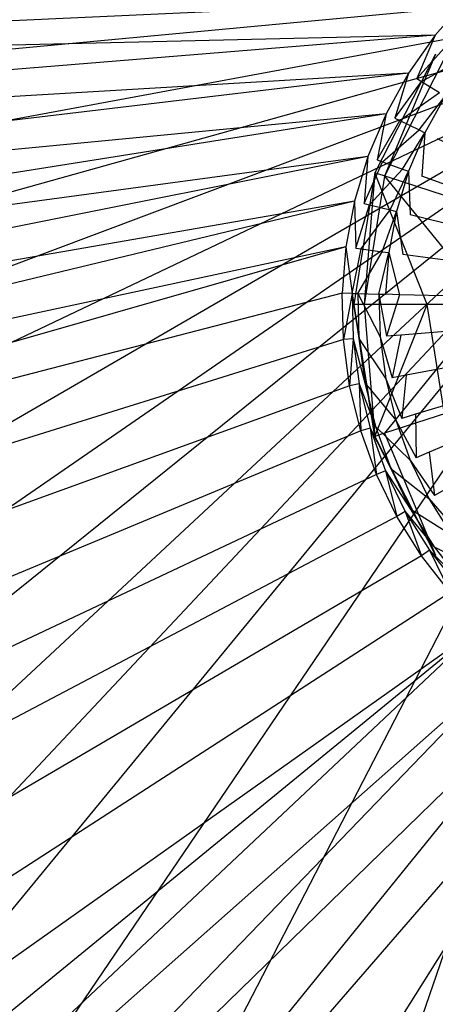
# Model space of a CAD drawing. Extents: x 0 to 0.55, y -0.37 to 0.
# Tile 7 of 28: x 0.222 to 0.251, y -0.23 to -0.161. Entities that reach past the tile are written whole.
import ezdxf

# ---------------------------------------------------------------- set-up
doc = ezdxf.new("R2010")
doc.units = 0
doc.layers.add('L0_ABLAUF60_ONOVO_1___REPLACEMT', color=7, linetype='CONTINUOUS')
doc.layers.add('L2_WT_51665_0___REPLACEMTFOREMP', color=7, linetype='CONTINUOUS')

msp = doc.modelspace()

# ---------------------------------------------------------------- linework, layer by layer
at = {"layer": 'L0_ABLAUF60_ONOVO_1___REPLACEMT', "color": 8}
for points, invisible_edges in [([(0.250901, -0.163314, 0.04059), (0.251537, -0.173268, 0.036784), (0.24664, -0.171677, 0.04059), (0.250901, -0.163314, 0.04059)], 13), ([(0.247318, -0.171897, 0.041272), (0.250901, -0.163314, 0.041272), (0.24664, -0.171677, 0.041272), (0.247318, -0.171897, 0.041272)], 13), ([(0.24664, -0.171677, 0.041272), (0.250901, -0.163314, 0.04059), (0.24664, -0.171677, 0.04059), (0.24664, -0.171677, 0.041272)], 13), ([(0.250901, -0.163314, 0.04059), (0.24664, -0.171677, 0.041272), (0.250901, -0.163314, 0.041272), (0.250901, -0.163314, 0.04059)], 14), ([(0.250901, -0.163314, 0.041272), (0.247318, -0.171897, 0.041272), (0.251478, -0.163733, 0.041272), (0.250901, -0.163314, 0.041272)], 14), ([(0.255662, -0.174609, 0.039496), (0.251478, -0.163733, 0.041272), (0.247318, -0.171897, 0.041272), (0.255662, -0.174609, 0.039496)], 13), ([(0.24664, -0.171677, 0.04059), (0.250321, -0.180948, 0.036784), (0.245172, -0.180948, 0.04059), (0.24664, -0.171677, 0.04059)], 13), ([(0.245884, -0.180948, 0.041272), (0.24664, -0.171677, 0.041272), (0.245172, -0.180948, 0.041272), (0.245884, -0.180948, 0.041272)], 13), ([(0.245172, -0.180948, 0.041272), (0.24664, -0.171677, 0.04059), (0.245172, -0.180948, 0.04059), (0.245172, -0.180948, 0.041272)], 13), ([(0.24664, -0.171677, 0.04059), (0.245172, -0.180948, 0.041272), (0.24664, -0.171677, 0.041272), (0.24664, -0.171677, 0.04059)], 14), ([(0.24664, -0.171677, 0.041272), (0.245884, -0.180948, 0.041272), (0.247318, -0.171897, 0.041272), (0.24664, -0.171677, 0.041272)], 14), ([(0.250321, -0.180948, 0.036784), (0.24664, -0.171677, 0.04059), (0.251537, -0.173268, 0.036784), (0.250321, -0.180948, 0.036784)], 14), ([(0.254658, -0.180948, 0.039496), (0.247318, -0.171897, 0.041272), (0.245884, -0.180948, 0.041272), (0.254658, -0.180948, 0.039496)], 13), ([(0.247318, -0.171897, 0.041272), (0.254658, -0.180948, 0.039496), (0.255662, -0.174609, 0.039496), (0.247318, -0.171897, 0.041272)], 14), ([(0.251537, -0.173268, 0.036784), (0.251013, -0.180948, 0.036272), (0.250321, -0.180948, 0.036784), (0.251537, -0.173268, 0.036784)], 13), ([(0.250321, -0.180948, 0.036784), (0.24664, -0.190218, 0.04059), (0.245172, -0.180948, 0.04059), (0.250321, -0.180948, 0.036784)], 13), ([(0.24664, -0.190218, 0.041272), (0.245884, -0.180948, 0.041272), (0.245172, -0.180948, 0.041272), (0.24664, -0.190218, 0.041272)], 13), ([(0.24664, -0.190218, 0.041272), (0.245172, -0.180948, 0.04059), (0.24664, -0.190218, 0.04059), (0.24664, -0.190218, 0.041272)], 13), ([(0.245172, -0.180948, 0.04059), (0.24664, -0.190218, 0.041272), (0.245172, -0.180948, 0.041272), (0.245172, -0.180948, 0.04059)], 14), ([(0.245884, -0.180948, 0.041272), (0.24664, -0.190218, 0.041272), (0.247318, -0.189998, 0.041272), (0.245884, -0.180948, 0.041272)], 14), ([(0.247318, -0.189998, 0.041272), (0.254658, -0.180948, 0.039496), (0.245884, -0.180948, 0.041272), (0.247318, -0.189998, 0.041272)], 13), ([(0.24664, -0.190218, 0.04059), (0.250321, -0.180948, 0.036784), (0.251537, -0.188627, 0.036784), (0.24664, -0.190218, 0.04059)], 14), ([(0.254658, -0.180948, 0.039496), (0.247318, -0.189998, 0.041272), (0.255662, -0.187287, 0.039496), (0.254658, -0.180948, 0.039496)], 14), ([(0.251013, -0.180948, 0.036272), (0.251537, -0.188627, 0.036784), (0.250321, -0.180948, 0.036784), (0.251013, -0.180948, 0.036272)], 13), ([(0.251478, -0.198162, 0.041272), (0.255662, -0.187287, 0.039496), (0.247318, -0.189998, 0.041272), (0.251478, -0.198162, 0.041272)], 13), ([(0.251537, -0.188627, 0.036784), (0.250901, -0.198581, 0.04059), (0.24664, -0.190218, 0.04059), (0.251537, -0.188627, 0.036784)], 13), ([(0.250901, -0.198581, 0.041272), (0.247318, -0.189998, 0.041272), (0.24664, -0.190218, 0.041272), (0.250901, -0.198581, 0.041272)], 13), ([(0.250901, -0.198581, 0.041272), (0.24664, -0.190218, 0.04059), (0.250901, -0.198581, 0.04059), (0.250901, -0.198581, 0.041272)], 13), ([(0.24664, -0.190218, 0.04059), (0.250901, -0.198581, 0.041272), (0.24664, -0.190218, 0.041272), (0.24664, -0.190218, 0.04059)], 14), ([(0.247318, -0.189998, 0.041272), (0.250901, -0.198581, 0.041272), (0.251478, -0.198162, 0.041272), (0.247318, -0.189998, 0.041272)], 14)]:
    msp.add_3dface(points, dxfattribs=dict(at, invisible_edges=invisible_edges))
at = {"layer": 'L2_WT_51665_0___REPLACEMTFOREMP', "color": 8}
for points, invisible_edges in [([(0.274999, -0.157936, 0.000809), (0.074604, -0.17661, 0.000002), (0.073743, -0.158204), (0.274999, -0.157936, 0.000809)], 14), ([(0.274999, -0.157936, 0.000809), (0.077168, -0.194669, 0.000003), (0.074604, -0.17661, 0.000002), (0.274999, -0.157936, 0.000809)], 14), ([(0.274999, -0.157936, 0.000809), (0.08139, -0.212094, 0.000005), (0.077168, -0.194669, 0.000003), (0.274999, -0.157936, 0.000809)], 14), ([(0.274999, -0.157936, 0.000809), (0.087193, -0.228582, 0.000006), (0.08139, -0.212094, 0.000005), (0.274999, -0.157936, 0.000809)], 14), ([(0.274999, -0.157936, 0.000809), (0.094473, -0.243845, 0.000008), (0.087193, -0.228582, 0.000006), (0.274999, -0.157936, 0.000809)], 14), ([(0.274999, -0.157936, 0.000809), (0.103096, -0.257623, 0.000009), (0.094473, -0.243845, 0.000008), (0.274999, -0.157936, 0.000809)], 14), ([(0.274999, -0.157936, 0.000809), (0.112907, -0.269678, 0.000011), (0.103096, -0.257623, 0.000009), (0.274999, -0.157936, 0.000809)], 14), ([(0.274999, -0.157936, 0.000809), (0.123729, -0.279809, 0.000012), (0.112907, -0.269678, 0.000011), (0.274999, -0.157936, 0.000809)], 14), ([(0.274999, -0.157936, 0.000809), (0.135369, -0.287851, 0.000014), (0.123729, -0.279809, 0.000012), (0.274999, -0.157936, 0.000809)], 14), ([(0.274999, -0.157936, 0.000809), (0.147624, -0.29368, 0.000015), (0.135369, -0.287851, 0.000014), (0.274999, -0.157936, 0.000809)], 14), ([(0.274999, -0.157936, 0.000809), (0.160486, -0.297264, 0.000015), (0.147624, -0.29368, 0.000015), (0.274999, -0.157936, 0.000809)], 14), ([(0.274999, -0.157936, 0.000809), (0.177278, -0.301833, 0.000015), (0.160486, -0.297264, 0.000015), (0.274999, -0.157936, 0.000809)], 14), ([(0.274999, -0.157936, 0.000809), (0.198814, -0.305454, 0.000015), (0.177278, -0.301833, 0.000015), (0.274999, -0.157936, 0.000809)], 14), ([(0.274999, -0.157936, 0.000809), (0.224018, -0.306851, 0.000015), (0.198814, -0.305454, 0.000015), (0.274999, -0.157936, 0.000809)], 14), ([(0.274999, -0.157936, 0.000809), (0.249352, -0.306851, 0.000015), (0.224018, -0.306851, 0.000015), (0.274999, -0.157936, 0.000809)], 14), ([(0.275, -0.306851, 0.000015), (0.249352, -0.306851, 0.000015), (0.274999, -0.157936, 0.000809), (0.275, -0.306851, 0.000015)], 14), ([(0.253049, -0.159519, 0.041781), (0.148564, -0.158542, 0.04148), (0.143144, -0.164536, 0.041569), (0.253049, -0.159519, 0.041781)], 14), ([(0.253049, -0.159519, 0.041781), (0.143144, -0.164536, 0.041569), (0.250894, -0.161981, 0.041797), (0.253049, -0.159519, 0.041781)], 14), ([(0.251438, -0.162407, 0.041799), (0.253049, -0.159519, 0.041781), (0.250894, -0.161981, 0.041797), (0.251438, -0.162407, 0.041799)], 13), ([(0.250894, -0.161981, 0.041797), (0.143144, -0.164536, 0.041569), (0.138485, -0.171167, 0.041668), (0.250894, -0.161981, 0.041797)], 14), ([(0.250894, -0.161981, 0.041797), (0.138485, -0.171167, 0.041668), (0.249014, -0.164658, 0.041814), (0.250894, -0.161981, 0.041797)], 14), ([(0.249599, -0.165024, 0.041816), (0.250894, -0.161981, 0.041797), (0.249014, -0.164658, 0.041814), (0.249599, -0.165024, 0.041816)], 13), ([(0.250894, -0.161981, 0.041797), (0.249599, -0.165024, 0.041816), (0.251438, -0.162407, 0.041799), (0.250894, -0.161981, 0.041797)], 14), ([(0.249599, -0.165024, 0.041816), (0.25175, -0.162652, 0.040806), (0.251438, -0.162407, 0.041799), (0.249599, -0.165024, 0.041816)], 14), ([(0.25175, -0.162652, 0.040806), (0.249599, -0.165024, 0.041816), (0.249936, -0.165235, 0.040822), (0.25175, -0.162652, 0.040806)], 13), ([(0.249936, -0.165235, 0.040822), (0.252925, -0.163575, 0.037063), (0.25175, -0.162652, 0.040806), (0.249936, -0.165235, 0.040822)], 14), ([(0.252925, -0.163575, 0.037063), (0.249936, -0.165235, 0.040822), (0.251203, -0.166027, 0.037079), (0.252925, -0.163575, 0.037063)], 13), ([(0.249014, -0.164658, 0.041814), (0.138485, -0.171167, 0.041668), (0.134664, -0.178324, 0.041775), (0.249014, -0.164658, 0.041814)], 14), ([(0.249014, -0.164658, 0.041814), (0.134664, -0.178324, 0.041775), (0.247429, -0.167519, 0.041832), (0.249014, -0.164658, 0.041814)], 14), ([(0.24805, -0.167822, 0.041833), (0.249014, -0.164658, 0.041814), (0.247429, -0.167519, 0.041832), (0.24805, -0.167822, 0.041833)], 13), ([(0.249014, -0.164658, 0.041814), (0.24805, -0.167822, 0.041833), (0.249599, -0.165024, 0.041816), (0.249014, -0.164658, 0.041814)], 14), ([(0.24805, -0.167822, 0.041833), (0.249936, -0.165235, 0.040822), (0.249599, -0.165024, 0.041816), (0.24805, -0.167822, 0.041833)], 14), ([(0.249936, -0.165235, 0.040822), (0.24805, -0.167822, 0.041833), (0.248407, -0.167995, 0.040839), (0.249936, -0.165235, 0.040822)], 13), ([(0.248407, -0.167995, 0.040839), (0.251203, -0.166027, 0.037079), (0.249936, -0.165235, 0.040822), (0.248407, -0.167995, 0.040839)], 14), ([(0.251203, -0.166027, 0.037079), (0.248407, -0.167995, 0.040839), (0.249751, -0.168649, 0.037095), (0.251203, -0.166027, 0.037079)], 13), ([(0.249751, -0.168649, 0.037095), (0.251588, -0.166268, 0.036247), (0.251203, -0.166027, 0.037079), (0.249751, -0.168649, 0.037095)], 14), ([(0.251588, -0.166268, 0.036247), (0.249751, -0.168649, 0.037095), (0.250159, -0.168847, 0.036263), (0.251588, -0.166268, 0.036247)], 13), ([(0.251062, -0.169286, 0.036266), (0.251588, -0.166268, 0.036247), (0.250159, -0.168847, 0.036263), (0.251062, -0.169286, 0.036266)], 13), ([(0.247429, -0.167519, 0.041832), (0.131744, -0.185889, 0.041887), (0.246157, -0.170533, 0.041851), (0.247429, -0.167519, 0.041832)], 14), ([(0.247429, -0.167519, 0.041832), (0.134664, -0.178324, 0.041775), (0.131744, -0.185889, 0.041887), (0.247429, -0.167519, 0.041832)], 14), ([(0.246806, -0.170768, 0.041852), (0.247429, -0.167519, 0.041832), (0.246157, -0.170533, 0.041851), (0.246806, -0.170768, 0.041852)], 13), ([(0.247429, -0.167519, 0.041832), (0.246806, -0.170768, 0.041852), (0.24805, -0.167822, 0.041833), (0.247429, -0.167519, 0.041832)], 14), ([(0.246806, -0.170768, 0.041852), (0.248407, -0.167995, 0.040839), (0.24805, -0.167822, 0.041833), (0.246806, -0.170768, 0.041852)], 14), ([(0.248407, -0.167995, 0.040839), (0.246806, -0.170768, 0.041852), (0.24718, -0.170902, 0.040858), (0.248407, -0.167995, 0.040839)], 13), ([(0.24718, -0.170902, 0.040858), (0.249751, -0.168649, 0.037095), (0.248407, -0.167995, 0.040839), (0.24718, -0.170902, 0.040858)], 14), ([(0.249751, -0.168649, 0.037095), (0.24718, -0.170902, 0.040858), (0.248586, -0.171409, 0.037113), (0.249751, -0.168649, 0.037095)], 13), ([(0.248586, -0.171409, 0.037113), (0.250159, -0.168847, 0.036263), (0.249751, -0.168649, 0.037095), (0.248586, -0.171409, 0.037113)], 14), ([(0.250159, -0.168847, 0.036263), (0.248586, -0.171409, 0.037113), (0.249013, -0.171563, 0.03628), (0.250159, -0.168847, 0.036263)], 13), ([(0.249957, -0.171904, 0.036282), (0.250159, -0.168847, 0.036263), (0.249013, -0.171563, 0.03628), (0.249957, -0.171904, 0.036282)], 13), ([(0.250159, -0.168847, 0.036263), (0.249957, -0.171904, 0.036282), (0.251062, -0.169286, 0.036266), (0.250159, -0.168847, 0.036263)], 14), ([(0.275069, -0.180969, 0.036339), (0.251062, -0.169286, 0.036266), (0.249957, -0.171904, 0.036282), (0.275069, -0.180969, 0.036339)], 14), ([(0.246157, -0.170533, 0.041851), (0.131744, -0.185889, 0.041887), (0.129773, -0.193737, 0.042004), (0.246157, -0.170533, 0.041851)], 14), ([(0.246157, -0.170533, 0.041851), (0.129773, -0.193737, 0.042004), (0.245212, -0.173666, 0.04187), (0.246157, -0.170533, 0.041851)], 14), ([(0.245883, -0.17383, 0.041871), (0.246157, -0.170533, 0.041851), (0.245212, -0.173666, 0.04187), (0.245883, -0.17383, 0.041871)], 13), ([(0.246157, -0.170533, 0.041851), (0.245883, -0.17383, 0.041871), (0.246806, -0.170768, 0.041852), (0.246157, -0.170533, 0.041851)], 14), ([(0.245883, -0.17383, 0.041871), (0.24718, -0.170902, 0.040858), (0.246806, -0.170768, 0.041852), (0.245883, -0.17383, 0.041871)], 14), ([(0.24718, -0.170902, 0.040858), (0.245883, -0.17383, 0.041871), (0.246269, -0.173924, 0.040877), (0.24718, -0.170902, 0.040858)], 13), ([(0.246269, -0.173924, 0.040877), (0.248586, -0.171409, 0.037113), (0.24718, -0.170902, 0.040858), (0.246269, -0.173924, 0.040877)], 14), ([(0.248586, -0.171409, 0.037113), (0.246269, -0.173924, 0.040877), (0.247721, -0.174278, 0.037131), (0.248586, -0.171409, 0.037113)], 13), ([(0.247721, -0.174278, 0.037131), (0.249013, -0.171563, 0.03628), (0.248586, -0.171409, 0.037113), (0.247721, -0.174278, 0.037131)], 14), ([(0.249013, -0.171563, 0.03628), (0.247721, -0.174278, 0.037131), (0.248162, -0.174386, 0.036298), (0.249013, -0.171563, 0.03628)], 13), ([(0.249137, -0.174624, 0.036299), (0.249013, -0.171563, 0.03628), (0.248162, -0.174386, 0.036298), (0.249137, -0.174624, 0.036299)], 13), ([(0.249013, -0.171563, 0.03628), (0.249137, -0.174624, 0.036299), (0.249957, -0.171904, 0.036282), (0.249013, -0.171563, 0.03628)], 14), ([(0.275069, -0.180969, 0.036339), (0.249957, -0.171904, 0.036282), (0.249137, -0.174624, 0.036299), (0.275069, -0.180969, 0.036339)], 14), ([(0.245212, -0.173666, 0.04187), (0.129773, -0.193737, 0.042004), (0.128782, -0.201736, 0.042123), (0.245212, -0.173666, 0.04187)], 14), ([(0.245212, -0.173666, 0.04187), (0.128782, -0.201736, 0.042123), (0.244606, -0.17688, 0.041891), (0.245212, -0.173666, 0.04187)], 14), ([(0.245291, -0.176972, 0.041891), (0.245212, -0.173666, 0.04187), (0.244606, -0.17688, 0.041891), (0.245291, -0.176972, 0.041891)], 13), ([(0.245212, -0.173666, 0.04187), (0.245291, -0.176972, 0.041891), (0.245883, -0.17383, 0.041871), (0.245212, -0.173666, 0.04187)], 14), ([(0.245291, -0.176972, 0.041891), (0.246269, -0.173924, 0.040877), (0.245883, -0.17383, 0.041871), (0.245291, -0.176972, 0.041891)], 14), ([(0.246269, -0.173924, 0.040877), (0.245291, -0.176972, 0.041891), (0.245684, -0.177025, 0.040896), (0.246269, -0.173924, 0.040877)], 13), ([(0.245684, -0.177025, 0.040896), (0.247721, -0.174278, 0.037131), (0.246269, -0.173924, 0.040877), (0.245684, -0.177025, 0.040896)], 14), ([(0.247721, -0.174278, 0.037131), (0.245684, -0.177025, 0.040896), (0.247165, -0.177223, 0.037149), (0.247721, -0.174278, 0.037131)], 13), ([(0.247165, -0.177223, 0.037149), (0.248162, -0.174386, 0.036298), (0.247721, -0.174278, 0.037131), (0.247165, -0.177223, 0.037149)], 14), ([(0.248162, -0.174386, 0.036298), (0.247165, -0.177223, 0.037149), (0.247615, -0.177283, 0.036316), (0.248162, -0.174386, 0.036298)], 13), ([(0.248611, -0.177417, 0.036317), (0.248162, -0.174386, 0.036298), (0.247615, -0.177283, 0.036316), (0.248611, -0.177417, 0.036317)], 13), ([(0.248162, -0.174386, 0.036298), (0.248611, -0.177417, 0.036317), (0.249137, -0.174624, 0.036299), (0.248162, -0.174386, 0.036298)], 14), ([(0.275069, -0.180969, 0.036339), (0.249137, -0.174624, 0.036299), (0.248611, -0.177417, 0.036317), (0.275069, -0.180969, 0.036339)], 14), ([(0.244606, -0.17688, 0.041891), (0.12831, -0.21017, 0.042249), (0.244345, -0.180141, 0.041911), (0.244606, -0.17688, 0.041891)], 14), ([(0.244606, -0.17688, 0.041891), (0.128782, -0.201736, 0.042123), (0.12831, -0.21017, 0.042249), (0.244606, -0.17688, 0.041891)], 14), ([(0.245035, -0.18016, 0.041911), (0.244606, -0.17688, 0.041891), (0.244345, -0.180141, 0.041911), (0.245035, -0.18016, 0.041911)], 13), ([(0.244606, -0.17688, 0.041891), (0.245035, -0.18016, 0.041911), (0.245291, -0.176972, 0.041891), (0.244606, -0.17688, 0.041891)], 14), ([(0.245035, -0.18016, 0.041911), (0.245684, -0.177025, 0.040896), (0.245291, -0.176972, 0.041891), (0.245035, -0.18016, 0.041911)], 14), ([(0.245684, -0.177025, 0.040896), (0.245035, -0.18016, 0.041911), (0.245432, -0.18017, 0.040916), (0.245684, -0.177025, 0.040896)], 13), ([(0.245432, -0.18017, 0.040916), (0.247165, -0.177223, 0.037149), (0.245684, -0.177025, 0.040896), (0.245432, -0.18017, 0.040916)], 14), ([(0.247165, -0.177223, 0.037149), (0.245432, -0.18017, 0.040916), (0.246926, -0.18021, 0.037168), (0.247165, -0.177223, 0.037149)], 13), ([(0.246926, -0.18021, 0.037168), (0.247615, -0.177283, 0.036316), (0.247165, -0.177223, 0.037149), (0.246926, -0.18021, 0.037168)], 14), ([(0.247615, -0.177283, 0.036316), (0.246926, -0.18021, 0.037168), (0.24738, -0.180222, 0.036335), (0.247615, -0.177283, 0.036316)], 13), ([(0.248384, -0.180249, 0.036335), (0.247615, -0.177283, 0.036316), (0.24738, -0.180222, 0.036335), (0.248384, -0.180249, 0.036335)], 13), ([(0.247615, -0.177283, 0.036316), (0.248384, -0.180249, 0.036335), (0.248611, -0.177417, 0.036317), (0.247615, -0.177283, 0.036316)], 14), ([(0.275069, -0.180969, 0.036339), (0.248611, -0.177417, 0.036317), (0.248384, -0.180249, 0.036335), (0.275069, -0.180969, 0.036339)], 14), ([(0.244345, -0.180141, 0.041911), (0.12831, -0.21017, 0.042249), (0.128791, -0.219479, 0.042241), (0.244345, -0.180141, 0.041911)], 14), ([(0.244432, -0.183412, 0.041932), (0.244345, -0.180141, 0.041911), (0.128791, -0.219479, 0.042241), (0.244432, -0.183412, 0.041932)], 14), ([(0.244432, -0.183412, 0.041932), (0.245035, -0.18016, 0.041911), (0.244345, -0.180141, 0.041911), (0.244432, -0.183412, 0.041932)], 13), ([(0.245035, -0.18016, 0.041911), (0.244432, -0.183412, 0.041932), (0.245121, -0.183357, 0.041931), (0.245035, -0.18016, 0.041911)], 14), ([(0.245516, -0.183325, 0.040936), (0.245035, -0.18016, 0.041911), (0.245121, -0.183357, 0.041931), (0.245516, -0.183325, 0.040936)], 13), ([(0.245035, -0.18016, 0.041911), (0.245516, -0.183325, 0.040936), (0.245432, -0.18017, 0.040916), (0.245035, -0.18016, 0.041911)], 14), ([(0.247006, -0.183206, 0.037187), (0.245432, -0.18017, 0.040916), (0.245516, -0.183325, 0.040936), (0.247006, -0.183206, 0.037187)], 13), ([(0.245432, -0.18017, 0.040916), (0.247006, -0.183206, 0.037187), (0.246926, -0.18021, 0.037168), (0.245432, -0.18017, 0.040916)], 14), ([(0.247458, -0.18317, 0.036353), (0.246926, -0.18021, 0.037168), (0.247006, -0.183206, 0.037187), (0.247458, -0.18317, 0.036353)], 13), ([(0.246926, -0.18021, 0.037168), (0.247458, -0.18317, 0.036353), (0.24738, -0.180222, 0.036335), (0.246926, -0.18021, 0.037168)], 14), ([(0.247458, -0.18317, 0.036353), (0.248384, -0.180249, 0.036335), (0.24738, -0.180222, 0.036335), (0.247458, -0.18317, 0.036353)], 13), ([(0.248384, -0.180249, 0.036335), (0.247458, -0.18317, 0.036353), (0.248459, -0.183089, 0.036353), (0.248384, -0.180249, 0.036335)], 14), ([(0.275069, -0.180969, 0.036339), (0.248384, -0.180249, 0.036335), (0.248459, -0.183089, 0.036353), (0.275069, -0.180969, 0.036339)], 14), ([(0.275069, -0.180969, 0.036339), (0.248459, -0.183089, 0.036353), (0.248837, -0.185906, 0.036371), (0.275069, -0.180969, 0.036339)], 14), ([(0.275069, -0.180969, 0.036339), (0.248837, -0.185906, 0.036371), (0.249511, -0.188666, 0.036388), (0.275069, -0.180969, 0.036339)], 14), ([(0.275069, -0.180969, 0.036339), (0.249511, -0.188666, 0.036388), (0.250475, -0.191339, 0.036405), (0.275069, -0.180969, 0.036339)], 14), ([(0.275069, -0.180969, 0.036339), (0.250475, -0.191339, 0.036405), (0.251717, -0.193894, 0.036421), (0.275069, -0.180969, 0.036339)], 14), ([(0.244432, -0.183412, 0.041932), (0.128791, -0.219479, 0.042241), (0.130342, -0.228241, 0.042231), (0.244432, -0.183412, 0.041932)], 14), ([(0.244866, -0.186654, 0.041952), (0.244432, -0.183412, 0.041932), (0.130342, -0.228241, 0.042231), (0.244866, -0.186654, 0.041952)], 14), ([(0.244866, -0.186654, 0.041952), (0.245121, -0.183357, 0.041931), (0.244432, -0.183412, 0.041932), (0.244866, -0.186654, 0.041952)], 13), ([(0.245121, -0.183357, 0.041931), (0.244866, -0.186654, 0.041952), (0.245545, -0.186526, 0.041951), (0.245121, -0.183357, 0.041931)], 14), ([(0.245121, -0.183357, 0.041931), (0.245935, -0.186453, 0.040956), (0.245516, -0.183325, 0.040936), (0.245121, -0.183357, 0.041931)], 14), ([(0.245935, -0.186453, 0.040956), (0.245121, -0.183357, 0.041931), (0.245545, -0.186526, 0.041951), (0.245935, -0.186453, 0.040956)], 13), ([(0.245516, -0.183325, 0.040936), (0.247404, -0.186176, 0.037206), (0.247006, -0.183206, 0.037187), (0.245516, -0.183325, 0.040936)], 14), ([(0.247404, -0.186176, 0.037206), (0.245516, -0.183325, 0.040936), (0.245935, -0.186453, 0.040956), (0.247404, -0.186176, 0.037206)], 13), ([(0.247006, -0.183206, 0.037187), (0.24785, -0.186092, 0.036372), (0.247458, -0.18317, 0.036353), (0.247006, -0.183206, 0.037187)], 14), ([(0.24785, -0.186092, 0.036372), (0.247006, -0.183206, 0.037187), (0.247404, -0.186176, 0.037206), (0.24785, -0.186092, 0.036372)], 13), ([(0.24785, -0.186092, 0.036372), (0.248459, -0.183089, 0.036353), (0.247458, -0.18317, 0.036353), (0.24785, -0.186092, 0.036372)], 13), ([(0.248459, -0.183089, 0.036353), (0.24785, -0.186092, 0.036372), (0.248837, -0.185906, 0.036371), (0.248459, -0.183089, 0.036353)], 14), ([(0.245935, -0.186453, 0.040956), (0.248115, -0.189087, 0.037224), (0.247404, -0.186176, 0.037206), (0.245935, -0.186453, 0.040956)], 14), ([(0.247404, -0.186176, 0.037206), (0.24855, -0.188956, 0.03639), (0.24785, -0.186092, 0.036372), (0.247404, -0.186176, 0.037206)], 14), ([(0.24855, -0.188956, 0.03639), (0.247404, -0.186176, 0.037206), (0.248115, -0.189087, 0.037224), (0.24855, -0.188956, 0.03639)], 13), ([(0.24855, -0.188956, 0.03639), (0.248837, -0.185906, 0.036371), (0.24785, -0.186092, 0.036372), (0.24855, -0.188956, 0.03639)], 13), ([(0.248837, -0.185906, 0.036371), (0.24855, -0.188956, 0.03639), (0.249511, -0.188666, 0.036388), (0.248837, -0.185906, 0.036371)], 14), ([(0.244866, -0.186654, 0.041952), (0.130342, -0.228241, 0.042231), (0.132965, -0.236722, 0.042221), (0.244866, -0.186654, 0.041952)], 14), ([(0.245643, -0.189832, 0.041972), (0.244866, -0.186654, 0.041952), (0.132965, -0.236722, 0.042221), (0.245643, -0.189832, 0.041972)], 14), ([(0.245643, -0.189832, 0.041972), (0.245545, -0.186526, 0.041951), (0.244866, -0.186654, 0.041952), (0.245643, -0.189832, 0.041972)], 13), ([(0.245545, -0.186526, 0.041951), (0.246684, -0.189518, 0.040975), (0.245935, -0.186453, 0.040956), (0.245545, -0.186526, 0.041951)], 14), ([(0.246684, -0.189518, 0.040975), (0.245545, -0.186526, 0.041951), (0.246304, -0.189633, 0.041971), (0.246684, -0.189518, 0.040975)], 13), ([(0.245545, -0.186526, 0.041951), (0.245643, -0.189832, 0.041972), (0.246304, -0.189633, 0.041971), (0.245545, -0.186526, 0.041951)], 14), ([(0.248115, -0.189087, 0.037224), (0.245935, -0.186453, 0.040956), (0.246684, -0.189518, 0.040975), (0.248115, -0.189087, 0.037224)], 13), ([(0.246684, -0.189518, 0.040975), (0.249132, -0.191906, 0.037242), (0.248115, -0.189087, 0.037224), (0.246684, -0.189518, 0.040975)], 14), ([(0.248115, -0.189087, 0.037224), (0.24955, -0.191729, 0.036407), (0.24855, -0.188956, 0.03639), (0.248115, -0.189087, 0.037224)], 14), ([(0.24955, -0.191729, 0.036407), (0.248115, -0.189087, 0.037224), (0.249132, -0.191906, 0.037242), (0.24955, -0.191729, 0.036407)], 13), ([(0.24955, -0.191729, 0.036407), (0.249511, -0.188666, 0.036388), (0.24855, -0.188956, 0.03639), (0.24955, -0.191729, 0.036407)], 13), ([(0.249511, -0.188666, 0.036388), (0.24955, -0.191729, 0.036407), (0.250475, -0.191339, 0.036405), (0.249511, -0.188666, 0.036388)], 14), ([(0.245643, -0.189832, 0.041972), (0.132965, -0.236722, 0.042221), (0.136614, -0.244779, 0.042213), (0.245643, -0.189832, 0.041972)], 14), ([(0.246752, -0.19291, 0.041992), (0.245643, -0.189832, 0.041972), (0.136614, -0.244779, 0.042213), (0.246752, -0.19291, 0.041992)], 14), ([(0.246752, -0.19291, 0.041992), (0.246304, -0.189633, 0.041971), (0.245643, -0.189832, 0.041972), (0.246752, -0.19291, 0.041992)], 13), ([(0.246304, -0.189633, 0.041971), (0.247755, -0.192487, 0.040994), (0.246684, -0.189518, 0.040975), (0.246304, -0.189633, 0.041971)], 14), ([(0.246304, -0.189633, 0.041971), (0.246752, -0.19291, 0.041992), (0.247389, -0.192641, 0.04199), (0.246304, -0.189633, 0.041971)], 14), ([(0.247755, -0.192487, 0.040994), (0.246304, -0.189633, 0.041971), (0.247389, -0.192641, 0.04199), (0.247755, -0.192487, 0.040994)], 13), ([(0.249132, -0.191906, 0.037242), (0.246684, -0.189518, 0.040975), (0.247755, -0.192487, 0.040994), (0.249132, -0.191906, 0.037242)], 13), ([(0.247755, -0.192487, 0.040994), (0.250442, -0.194601, 0.037259), (0.249132, -0.191906, 0.037242), (0.247755, -0.192487, 0.040994)], 14), ([(0.249132, -0.191906, 0.037242), (0.250839, -0.194381, 0.036424), (0.24955, -0.191729, 0.036407), (0.249132, -0.191906, 0.037242)], 14), ([(0.250839, -0.194381, 0.036424), (0.249132, -0.191906, 0.037242), (0.250442, -0.194601, 0.037259), (0.250839, -0.194381, 0.036424)], 13), ([(0.250839, -0.194381, 0.036424), (0.250475, -0.191339, 0.036405), (0.24955, -0.191729, 0.036407), (0.250839, -0.194381, 0.036424)], 13), ([(0.250475, -0.191339, 0.036405), (0.250839, -0.194381, 0.036424), (0.251717, -0.193894, 0.036421), (0.250475, -0.191339, 0.036405)], 14), ([(0.248183, -0.195852, 0.04201), (0.247389, -0.192641, 0.04199), (0.246752, -0.19291, 0.041992), (0.248183, -0.195852, 0.04201)], 13), ([(0.247389, -0.192641, 0.04199), (0.249135, -0.195325, 0.041012), (0.247755, -0.192487, 0.040994), (0.247389, -0.192641, 0.04199)], 14), ([(0.247389, -0.192641, 0.04199), (0.248183, -0.195852, 0.04201), (0.248787, -0.195517, 0.042008), (0.247389, -0.192641, 0.04199)], 14), ([(0.249135, -0.195325, 0.041012), (0.247389, -0.192641, 0.04199), (0.248787, -0.195517, 0.042008), (0.249135, -0.195325, 0.041012)], 13), ([(0.250442, -0.194601, 0.037259), (0.247755, -0.192487, 0.040994), (0.249135, -0.195325, 0.041012), (0.250442, -0.194601, 0.037259)], 13), ([(0.246752, -0.19291, 0.041992), (0.136614, -0.244779, 0.042213), (0.141228, -0.252279, 0.042205), (0.246752, -0.19291, 0.041992)], 14), ([(0.248183, -0.195852, 0.04201), (0.246752, -0.19291, 0.041992), (0.141228, -0.252279, 0.042205), (0.248183, -0.195852, 0.04201)], 14), ([(0.252403, -0.19688, 0.03644), (0.251717, -0.193894, 0.036421), (0.250839, -0.194381, 0.036424), (0.252403, -0.19688, 0.03644)], 13), ([(0.249135, -0.195325, 0.041012), (0.252032, -0.197141, 0.037275), (0.250442, -0.194601, 0.037259), (0.249135, -0.195325, 0.041012)], 14), ([(0.250442, -0.194601, 0.037259), (0.252403, -0.19688, 0.03644), (0.250839, -0.194381, 0.036424), (0.250442, -0.194601, 0.037259)], 14), ([(0.252403, -0.19688, 0.03644), (0.250442, -0.194601, 0.037259), (0.252032, -0.197141, 0.037275), (0.252403, -0.19688, 0.03644)], 13), ([(0.248787, -0.195517, 0.042008), (0.250808, -0.198, 0.041028), (0.249135, -0.195325, 0.041012), (0.248787, -0.195517, 0.042008)], 14), ([(0.252032, -0.197141, 0.037275), (0.249135, -0.195325, 0.041012), (0.250808, -0.198, 0.041028), (0.252032, -0.197141, 0.037275)], 13), ([(0.248183, -0.195852, 0.04201), (0.141228, -0.252279, 0.042205), (0.14673, -0.259099, 0.042198), (0.248183, -0.195852, 0.04201)], 14), ([(0.249918, -0.198625, 0.042028), (0.248183, -0.195852, 0.04201), (0.14673, -0.259099, 0.042198), (0.249918, -0.198625, 0.042028)], 14), ([(0.249918, -0.198625, 0.042028), (0.248787, -0.195517, 0.042008), (0.248183, -0.195852, 0.04201), (0.249918, -0.198625, 0.042028)], 13), ([(0.250808, -0.198, 0.041028), (0.248787, -0.195517, 0.042008), (0.250484, -0.198228, 0.042025), (0.250808, -0.198, 0.041028)], 13), ([(0.248787, -0.195517, 0.042008), (0.249918, -0.198625, 0.042028), (0.250484, -0.198228, 0.042025), (0.248787, -0.195517, 0.042008)], 14), ([(0.250808, -0.198, 0.041028), (0.253882, -0.199498, 0.03729), (0.252032, -0.197141, 0.037275), (0.250808, -0.198, 0.041028)], 14), ([(0.250484, -0.198228, 0.042025), (0.252757, -0.200482, 0.041044), (0.250808, -0.198, 0.041028), (0.250484, -0.198228, 0.042025)], 14), ([(0.253882, -0.199498, 0.03729), (0.250808, -0.198, 0.041028), (0.252757, -0.200482, 0.041044), (0.253882, -0.199498, 0.03729)], 13), ([(0.249918, -0.198625, 0.042028), (0.14673, -0.259099, 0.042198), (0.153028, -0.265125, 0.042192), (0.249918, -0.198625, 0.042028)], 14), ([(0.251939, -0.201198, 0.042044), (0.249918, -0.198625, 0.042028), (0.153028, -0.265125, 0.042192), (0.251939, -0.201198, 0.042044)], 14), ([(0.251939, -0.201198, 0.042044), (0.250484, -0.198228, 0.042025), (0.249918, -0.198625, 0.042028), (0.251939, -0.201198, 0.042044)], 13), ([(0.252757, -0.200482, 0.041044), (0.250484, -0.198228, 0.042025), (0.252459, -0.200743, 0.042041), (0.252757, -0.200482, 0.041044)], 13), ([(0.250484, -0.198228, 0.042025), (0.251939, -0.201198, 0.042044), (0.252459, -0.200743, 0.042041), (0.250484, -0.198228, 0.042025)], 14), ([(0.251939, -0.201198, 0.042044), (0.153028, -0.265125, 0.042192), (0.160015, -0.270259, 0.042187), (0.251939, -0.201198, 0.042044)], 14), ([(0.254221, -0.203542, 0.042059), (0.251939, -0.201198, 0.042044), (0.160015, -0.270259, 0.042187), (0.254221, -0.203542, 0.042059)], 14), ([(0.254221, -0.203542, 0.042059), (0.160015, -0.270259, 0.042187), (0.167576, -0.274415, 0.042184), (0.254221, -0.203542, 0.042059)], 14), ([(0.175583, -0.277526, 0.042183), (0.254221, -0.203542, 0.042059), (0.167576, -0.274415, 0.042184), (0.175583, -0.277526, 0.042183)], 13), ([(0.254221, -0.203542, 0.042059), (0.175583, -0.277526, 0.042183), (0.256739, -0.20563, 0.042072), (0.254221, -0.203542, 0.042059)], 14), ([(0.18517, -0.279804, 0.042184), (0.256739, -0.20563, 0.042072), (0.175583, -0.277526, 0.042183), (0.18517, -0.279804, 0.042184)], 13), ([(0.256739, -0.20563, 0.042072), (0.18517, -0.279804, 0.042184), (0.259466, -0.207439, 0.042083), (0.256739, -0.20563, 0.042072)], 14), ([(0.198424, -0.282697, 0.042185), (0.259466, -0.207439, 0.042083), (0.18517, -0.279804, 0.042184), (0.198424, -0.282697, 0.042185)], 13), ([(0.259466, -0.207439, 0.042083), (0.198424, -0.282697, 0.042185), (0.262369, -0.208947, 0.042093), (0.259466, -0.207439, 0.042083)], 14), ([(0.214785, -0.284929, 0.042186), (0.262369, -0.208947, 0.042093), (0.198424, -0.282697, 0.042185), (0.214785, -0.284929, 0.042186)], 13), ([(0.262369, -0.208947, 0.042093), (0.214785, -0.284929, 0.042186), (0.265416, -0.210138, 0.0421), (0.262369, -0.208947, 0.042093)], 14), ([(0.234356, -0.285906, 0.042187), (0.265416, -0.210138, 0.0421), (0.214785, -0.284929, 0.042186), (0.234356, -0.285906, 0.042187)], 13), ([(0.265416, -0.210138, 0.0421), (0.234356, -0.285906, 0.042187), (0.268572, -0.210999, 0.042106), (0.265416, -0.210138, 0.0421)], 14), ([(0.254759, -0.286029, 0.042188), (0.268572, -0.210999, 0.042106), (0.234356, -0.285906, 0.042187), (0.254759, -0.286029, 0.042188)], 13)]:
    msp.add_3dface(points, dxfattribs=dict(at, invisible_edges=invisible_edges))

doc.saveas('drawing.dxf')
